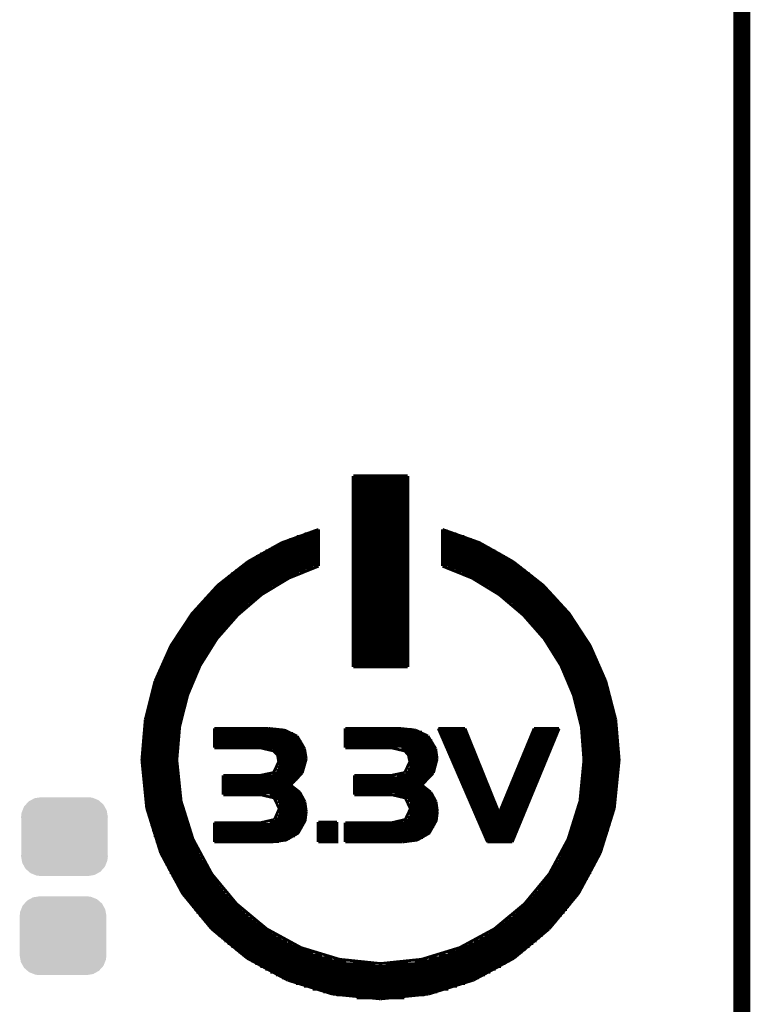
# Model space of a CAD drawing. Extents: x -0.05 to 0.95, y -0.15 to 1.37.
# Tile 27 of 28: x 0.7 to 0.95, y 0.76 to 1.1. Entities that reach past the tile are written whole.
import ezdxf

# ---------------------------------------------------------------- set-up
doc = ezdxf.new("R2010")
doc.units = 0
doc.layers.get('0').update_dxf_attribs({"linetype": 'CONTINUOUS'})
for name, color, linetype in [('ST67W_CLICK_V101_GKO', 5, 'CONTINUOUS'), ('ST67W_CLICK_V101_GTO', 14, 'CONTINUOUS'), ('ST67W_CLICK_V101_GTS', 12, 'CONTINUOUS')]:
    doc.layers.add(name, color=color, linetype=linetype)

# ---------------------------------------------------------------- blocks, each defined once
blk = doc.blocks.new('CUSTOM_70')
for points in [[(-0.0092, 0.01369), (-0.00825, 0.01385), (0.00976, 0.01369), (0.00825, 0.01385)], [(-0.01475, 0.00922), (-0.01419, 0.01059), (0.01485, 0.00922), (0.01409, 0.01059)], [(-0.01419, 0.01059), (-0.01358, 0.01127), (0.01409, 0.01059), (0.01371, 0.01127)], [(-0.01358, 0.01127), (-0.01263, 0.01234), (0.01371, 0.01127), (0.01249, 0.01234)], [(-0.01263, 0.01234), (-0.01175, 0.01282), (0.01249, 0.01234), (0.01194, 0.01282)], [(-0.01175, 0.01282), (-0.01057, 0.01347), (0.01194, 0.01282), (0.01032, 0.01347)], [(-0.01057, 0.01347), (-0.0092, 0.01369), (0.01032, 0.01347), (0.00976, 0.01369)], [(-0.01525, 0.0069), (-0.01508, 0.00841), (0.01525, 0.0069), (0.01499, 0.00841)], [(-0.01508, 0.00841), (-0.01475, 0.00922), (0.01499, 0.00841), (0.01485, 0.00922)], [(-0.0152, 0.00607), (-0.01525, 0.0069), (0.0152, 0.00607), (0.01525, 0.0069)], [(-0.0152, -0.00607), (-0.0152, 0.00607), (0.0152, -0.00607), (0.0152, 0.00607)], [(-0.01525, -0.0069), (-0.0152, -0.00607), (0.01525, -0.0069), (0.0152, -0.00607)], [(-0.01499, -0.00841), (-0.01525, -0.0069), (0.01508, -0.00841), (0.01525, -0.0069)], [(-0.01485, -0.00922), (-0.01499, -0.00841), (0.01475, -0.00922), (0.01508, -0.00841)], [(-0.01409, -0.01059), (-0.01485, -0.00922), (0.01419, -0.01059), (0.01475, -0.00922)], [(-0.01371, -0.01127), (-0.01409, -0.01059), (0.01358, -0.01127), (0.01419, -0.01059)], [(-0.01249, -0.01234), (-0.01371, -0.01127), (0.01263, -0.01234), (0.01358, -0.01127)], [(-0.01194, -0.01282), (-0.01249, -0.01234), (0.01175, -0.01282), (0.01263, -0.01234)], [(-0.01032, -0.01347), (-0.01194, -0.01282), (0.01057, -0.01347), (0.01175, -0.01282)], [(-0.00976, -0.01369), (-0.01032, -0.01347), (0.0092, -0.01369), (0.01057, -0.01347)], [(-0.00825, -0.01385), (-0.00976, -0.01369), (0.00825, -0.01385), (0.0092, -0.01369)]]:
    blk.add_solid(points)

msp = doc.modelspace()

# ---------------------------------------------------------------- linework, layer by layer
at = {"layer": 'ST67W_CLICK_V101_GKO', "const_width": 0.006}
msp.add_lwpolyline([(0.95, -0.05), (0.95, 1.278)], dxfattribs=at)
at = {"layer": 'ST67W_CLICK_V101_GTO', "const_width": 0.001}
for points in [[(0.8134, 0.9427), (0.8326, 0.9427)], [(0.8134, 0.8756), (0.8134, 0.9427)], [(0.8134, 0.9423), (0.8326, 0.9423)], [(0.8134, 0.9413), (0.8326, 0.9413)], [(0.8134, 0.9403), (0.8326, 0.9403)], [(0.8326, 0.8756), (0.8326, 0.9427)], [(0.8134, 0.9393), (0.8326, 0.9393)], [(0.8134, 0.9383), (0.8326, 0.9383)], [(0.8134, 0.9373), (0.8326, 0.9373)], [(0.8134, 0.9363), (0.8326, 0.9363)], [(0.8134, 0.9353), (0.8326, 0.9353)], [(0.8134, 0.9343), (0.8326, 0.9343)], [(0.8134, 0.9333), (0.8326, 0.9333)], [(0.8134, 0.9323), (0.8326, 0.9323)], [(0.8134, 0.9313), (0.8326, 0.9313)], [(0.8134, 0.9303), (0.8326, 0.9303)], [(0.8134, 0.9293), (0.8326, 0.9293)], [(0.8134, 0.9283), (0.8326, 0.9283)], [(0.8134, 0.9273), (0.8326, 0.9273)], [(0.7764, 0.9126), (0.7882, 0.9192), (0.8012, 0.9239)], [(0.7995, 0.9234), (0.8012, 0.9234)], [(0.8012, 0.911), (0.8012, 0.9239)], [(0.8134, 0.9263), (0.8326, 0.9263)], [(0.8134, 0.9253), (0.8326, 0.9253)], [(0.8134, 0.9243), (0.8326, 0.9243)], [(0.8134, 0.9233), (0.8326, 0.9233)], [(0.8448, 0.9239), (0.8577, 0.9193), (0.8696, 0.9126)], [(0.8448, 0.911), (0.8448, 0.9239)], [(0.8448, 0.9234), (0.8465, 0.9234)], [(0.791, 0.9204), (0.8012, 0.9204)], [(0.7935, 0.9214), (0.8012, 0.9214)], [(0.7963, 0.9224), (0.8012, 0.9224)], [(0.8134, 0.9223), (0.8326, 0.9223)], [(0.8134, 0.9213), (0.8326, 0.9213)], [(0.8134, 0.9203), (0.8326, 0.9203)], [(0.8448, 0.9224), (0.8497, 0.9224)], [(0.8448, 0.9214), (0.8525, 0.9214)], [(0.8448, 0.9204), (0.855, 0.9204)], [(0.7826, 0.9164), (0.8012, 0.9164)], [(0.7845, 0.9174), (0.8012, 0.9174)], [(0.7865, 0.9184), (0.8012, 0.9184)], [(0.7886, 0.9194), (0.8012, 0.9194)], [(0.8134, 0.9193), (0.8326, 0.9193)], [(0.8134, 0.9183), (0.8326, 0.9183)], [(0.8134, 0.9173), (0.8326, 0.9173)], [(0.8134, 0.9163), (0.8326, 0.9163)], [(0.8448, 0.9194), (0.8573, 0.9194)], [(0.8448, 0.9184), (0.8595, 0.9184)], [(0.8448, 0.9174), (0.8615, 0.9174)], [(0.8448, 0.9164), (0.8634, 0.9164)], [(0.7437, 0.8706), (0.7493, 0.8831), (0.7567, 0.8943), (0.7658, 0.9043), (0.7764, 0.9126)], [(0.7776, 0.9134), (0.8012, 0.9134)], [(0.7792, 0.9144), (0.8012, 0.9144)], [(0.7808, 0.9154), (0.8012, 0.9154)], [(0.8134, 0.9153), (0.8326, 0.9153)], [(0.8134, 0.9143), (0.8326, 0.9143)], [(0.8134, 0.9133), (0.8326, 0.9133)], [(0.8448, 0.9154), (0.8651, 0.9154)], [(0.8448, 0.9144), (0.8668, 0.9144)], [(0.8448, 0.9134), (0.8684, 0.9134)], [(0.8696, 0.9126), (0.8802, 0.9043), (0.8893, 0.8944), (0.8967, 0.8831), (0.9022, 0.8706)], [(0.7719, 0.9094), (0.7967, 0.9094)], [(0.7732, 0.9104), (0.7994, 0.9104)], [(0.7746, 0.9114), (0.8012, 0.9114)], [(0.7761, 0.9124), (0.8012, 0.9124)], [(0.7908, 0.9068), (0.8012, 0.911)], [(0.8134, 0.9123), (0.8326, 0.9123)], [(0.8134, 0.9113), (0.8326, 0.9113)], [(0.8134, 0.9103), (0.8326, 0.9103)], [(0.8134, 0.9093), (0.8326, 0.9093)], [(0.8448, 0.9124), (0.8699, 0.9124)], [(0.8448, 0.9114), (0.8714, 0.9114)], [(0.8448, 0.911), (0.8552, 0.9068)], [(0.8466, 0.9104), (0.8727, 0.9104)], [(0.8493, 0.9094), (0.8741, 0.9094)], [(0.7682, 0.9064), (0.7901, 0.9064)], [(0.7694, 0.9074), (0.7921, 0.9074)], [(0.7706, 0.9084), (0.7943, 0.9084)], [(0.7812, 0.901), (0.7908, 0.9068)], [(0.8134, 0.9083), (0.8326, 0.9083)], [(0.8134, 0.9073), (0.8326, 0.9073)], [(0.8134, 0.9063), (0.8326, 0.9063)], [(0.8517, 0.9084), (0.8754, 0.9084)], [(0.8539, 0.9074), (0.8766, 0.9074)], [(0.8552, 0.9068), (0.8647, 0.901)], [(0.8559, 0.9064), (0.8778, 0.9064)], [(0.7639, 0.9024), (0.7833, 0.9024)], [(0.7649, 0.9034), (0.7849, 0.9034)], [(0.766, 0.9044), (0.7865, 0.9044)], [(0.7671, 0.9054), (0.7882, 0.9054)], [(0.8134, 0.9053), (0.8326, 0.9053)], [(0.8134, 0.9043), (0.8326, 0.9043)], [(0.8134, 0.9033), (0.8326, 0.9033)], [(0.8134, 0.9023), (0.8326, 0.9023)], [(0.8577, 0.9054), (0.8789, 0.9054)], [(0.8595, 0.9044), (0.88, 0.9044)], [(0.8611, 0.9034), (0.8811, 0.9034)], [(0.8626, 0.9024), (0.8821, 0.9024)], [(0.761, 0.8994), (0.7792, 0.8994)], [(0.7619, 0.9004), (0.7805, 0.9004)], [(0.7629, 0.9014), (0.7819, 0.9014)], [(0.7728, 0.8938), (0.7812, 0.901)], [(0.8134, 0.9013), (0.8326, 0.9013)], [(0.8134, 0.9003), (0.8326, 0.9003)], [(0.8134, 0.8993), (0.8326, 0.8993)], [(0.8641, 0.9014), (0.8831, 0.9014)], [(0.8647, 0.901), (0.8732, 0.8938)], [(0.8655, 0.9004), (0.884, 0.9004)], [(0.8668, 0.8994), (0.885, 0.8994)], [(0.7576, 0.8954), (0.7744, 0.8954)], [(0.7584, 0.8964), (0.7756, 0.8964)], [(0.7592, 0.8974), (0.7767, 0.8974)], [(0.7601, 0.8984), (0.7779, 0.8984)], [(0.8134, 0.8983), (0.8326, 0.8983)], [(0.8134, 0.8973), (0.8326, 0.8973)], [(0.8134, 0.8963), (0.8326, 0.8963)], [(0.8134, 0.8953), (0.8326, 0.8953)], [(0.8681, 0.8984), (0.8859, 0.8984)], [(0.8693, 0.8974), (0.8868, 0.8974)], [(0.8704, 0.8964), (0.8876, 0.8964)], [(0.8715, 0.8954), (0.8884, 0.8954)], [(0.7552, 0.8924), (0.7714, 0.8924)], [(0.756, 0.8934), (0.7724, 0.8934)], [(0.7568, 0.8944), (0.7734, 0.8944)], [(0.7655, 0.8855), (0.7728, 0.8938)], [(0.8134, 0.8943), (0.8326, 0.8943)], [(0.8134, 0.8933), (0.8326, 0.8933)], [(0.8134, 0.8923), (0.8326, 0.8923)], [(0.8726, 0.8944), (0.8892, 0.8944)], [(0.8732, 0.8938), (0.8805, 0.8855)], [(0.8736, 0.8934), (0.89, 0.8934)], [(0.8746, 0.8924), (0.8907, 0.8924)], [(0.7525, 0.8884), (0.7678, 0.8884)], [(0.7531, 0.8894), (0.7687, 0.8894)], [(0.7538, 0.8904), (0.7695, 0.8904)], [(0.7545, 0.8914), (0.7704, 0.8914)], [(0.8134, 0.8913), (0.8326, 0.8913)], [(0.8134, 0.8903), (0.8326, 0.8903)], [(0.8134, 0.8893), (0.8326, 0.8893)], [(0.8755, 0.8914), (0.8914, 0.8914)], [(0.8764, 0.8904), (0.8921, 0.8904)], [(0.8773, 0.8894), (0.8928, 0.8894)], [(0.8782, 0.8884), (0.8935, 0.8884)], [(0.7506, 0.8854), (0.7655, 0.8854)], [(0.7512, 0.8864), (0.7662, 0.8864)], [(0.7518, 0.8874), (0.767, 0.8874)], [(0.7596, 0.8761), (0.7655, 0.8855)], [(0.8134, 0.8883), (0.8326, 0.8883)], [(0.8134, 0.8873), (0.8326, 0.8873)], [(0.8134, 0.8863), (0.8326, 0.8863)], [(0.8134, 0.8853), (0.8326, 0.8853)], [(0.879, 0.8874), (0.8941, 0.8874)], [(0.8798, 0.8864), (0.8947, 0.8864)], [(0.8805, 0.8855), (0.8864, 0.8761)], [(0.8805, 0.8854), (0.8953, 0.8854)], [(0.7489, 0.8824), (0.7634, 0.8824)], [(0.7495, 0.8834), (0.764, 0.8834)], [(0.75, 0.8844), (0.7647, 0.8844)], [(0.8134, 0.8843), (0.8326, 0.8843)], [(0.8134, 0.8833), (0.8326, 0.8833)], [(0.8134, 0.8823), (0.8326, 0.8823)], [(0.8812, 0.8844), (0.8959, 0.8844)], [(0.8819, 0.8834), (0.8965, 0.8834)], [(0.8826, 0.8824), (0.897, 0.8824)], [(0.7469, 0.8784), (0.7609, 0.8784)], [(0.7474, 0.8794), (0.7615, 0.8794)], [(0.7479, 0.8804), (0.7621, 0.8804)], [(0.7484, 0.8814), (0.7627, 0.8814)], [(0.8134, 0.8813), (0.8326, 0.8813)], [(0.8134, 0.8803), (0.8326, 0.8803)], [(0.8134, 0.8793), (0.8326, 0.8793)], [(0.8134, 0.8783), (0.8326, 0.8783)], [(0.8833, 0.8814), (0.8976, 0.8814)], [(0.8839, 0.8804), (0.8981, 0.8804)], [(0.8845, 0.8794), (0.8986, 0.8794)], [(0.8851, 0.8784), (0.899, 0.8784)], [(0.7456, 0.8754), (0.7593, 0.8754)], [(0.746, 0.8764), (0.7598, 0.8764)], [(0.7465, 0.8774), (0.7603, 0.8774)], [(0.7552, 0.8657), (0.7596, 0.8761)], [(0.8134, 0.8773), (0.8326, 0.8773)], [(0.8134, 0.8763), (0.8326, 0.8763)], [(0.8134, 0.8756), (0.8326, 0.8756)], [(0.8857, 0.8774), (0.8995, 0.8774)], [(0.8862, 0.8764), (0.8999, 0.8764)], [(0.8864, 0.8761), (0.8908, 0.8657)], [(0.8867, 0.8754), (0.9004, 0.8754)], [(0.744, 0.8714), (0.7574, 0.8714)], [(0.7444, 0.8724), (0.7578, 0.8724)], [(0.7448, 0.8734), (0.7583, 0.8734)], [(0.7452, 0.8744), (0.7588, 0.8744)], [(0.8872, 0.8744), (0.9008, 0.8744)], [(0.8877, 0.8734), (0.9012, 0.8734)], [(0.8882, 0.8724), (0.9016, 0.8724)], [(0.8886, 0.8714), (0.9019, 0.8714)], [(0.7403, 0.8571), (0.7437, 0.8706)], [(0.743, 0.8684), (0.7561, 0.8684)], [(0.7433, 0.8694), (0.7565, 0.8694)], [(0.7437, 0.8704), (0.7569, 0.8704)], [(0.889, 0.8704), (0.9023, 0.8704)], [(0.8895, 0.8694), (0.9026, 0.8694)], [(0.8898, 0.8684), (0.903, 0.8684)], [(0.9022, 0.8706), (0.9057, 0.8571)], [(0.7418, 0.8644), (0.7547, 0.8644)], [(0.7421, 0.8654), (0.7551, 0.8654)], [(0.7424, 0.8664), (0.7554, 0.8664)], [(0.7427, 0.8674), (0.7558, 0.8674)], [(0.7524, 0.8546), (0.7552, 0.8657)], [(0.8902, 0.8674), (0.9033, 0.8674)], [(0.8906, 0.8664), (0.9036, 0.8664)], [(0.8908, 0.8657), (0.8936, 0.8546)], [(0.8909, 0.8654), (0.9039, 0.8654)], [(0.8912, 0.8644), (0.9041, 0.8644)], [(0.7411, 0.8614), (0.7539, 0.8614)], [(0.7413, 0.8624), (0.7541, 0.8624)], [(0.7416, 0.8634), (0.7544, 0.8634)], [(0.8915, 0.8634), (0.9044, 0.8634)], [(0.8918, 0.8624), (0.9046, 0.8624)], [(0.8921, 0.8614), (0.9049, 0.8614)], [(0.7403, 0.8574), (0.7529, 0.8574)], [(0.7405, 0.8584), (0.7531, 0.8584)], [(0.7407, 0.8594), (0.7534, 0.8594)], [(0.7409, 0.8604), (0.7536, 0.8604)], [(0.8924, 0.8604), (0.9051, 0.8604)], [(0.8926, 0.8594), (0.9053, 0.8594)], [(0.8928, 0.8584), (0.9055, 0.8584)], [(0.8931, 0.8574), (0.9057, 0.8574)], [(0.7391, 0.8429), (0.7403, 0.8571)], [(0.7398, 0.8544), (0.7524, 0.8544)], [(0.74, 0.8554), (0.7525, 0.8554)], [(0.7401, 0.8564), (0.7527, 0.8564)], [(0.7514, 0.8429), (0.7524, 0.8546)], [(0.7646, 0.854), (0.7836, 0.854)], [(0.7646, 0.8472), (0.7646, 0.854)], [(0.7836, 0.854), (0.7893, 0.8534)], [(0.8106, 0.854), (0.8297, 0.854)], [(0.8106, 0.8472), (0.8106, 0.854)], [(0.8297, 0.854), (0.8354, 0.8534)], [(0.8433, 0.854), (0.8606, 0.8141)], [(0.8433, 0.854), (0.8527, 0.854)], [(0.8527, 0.854), (0.8647, 0.8243)], [(0.8647, 0.8243), (0.877, 0.854)], [(0.8693, 0.8141), (0.8858, 0.854)], [(0.877, 0.854), (0.8858, 0.854)], [(0.8933, 0.8564), (0.9058, 0.8564)], [(0.8934, 0.8554), (0.906, 0.8554)], [(0.8936, 0.8546), (0.8945, 0.8429)], [(0.8936, 0.8544), (0.9061, 0.8544)], [(0.9057, 0.8571), (0.9069, 0.8429)], [(0.7394, 0.8504), (0.7518, 0.8504)], [(0.7395, 0.8514), (0.7519, 0.8514)], [(0.7396, 0.8524), (0.7521, 0.8524)], [(0.7397, 0.8534), (0.7522, 0.8534)], [(0.7646, 0.8533), (0.7898, 0.8533)], [(0.7646, 0.8523), (0.7922, 0.8523)], [(0.7646, 0.8513), (0.7937, 0.8513)], [(0.7646, 0.8503), (0.7946, 0.8503)], [(0.7893, 0.8534), (0.7937, 0.8513)], [(0.7937, 0.8513), (0.7963, 0.8469)], [(0.8106, 0.8537), (0.834, 0.8537)], [(0.8106, 0.8527), (0.8376, 0.8527)], [(0.8106, 0.8517), (0.8393, 0.8517)], [(0.8106, 0.8507), (0.8404, 0.8507)], [(0.8354, 0.8534), (0.8397, 0.8513)], [(0.8397, 0.8513), (0.8424, 0.8469)], [(0.8436, 0.8533), (0.853, 0.8533)], [(0.844, 0.8523), (0.8534, 0.8523)], [(0.8444, 0.8513), (0.8538, 0.8513)], [(0.8449, 0.8503), (0.8542, 0.8503)], [(0.8754, 0.8503), (0.8843, 0.8503)], [(0.8758, 0.8513), (0.8847, 0.8513)], [(0.8763, 0.8523), (0.8851, 0.8523)], [(0.8767, 0.8533), (0.8856, 0.8533)], [(0.8938, 0.8534), (0.9063, 0.8534)], [(0.8939, 0.8524), (0.9064, 0.8524)], [(0.894, 0.8514), (0.9065, 0.8514)], [(0.8941, 0.8504), (0.9066, 0.8504)], [(0.7392, 0.8484), (0.7517, 0.8484)], [(0.7392, 0.8474), (0.7516, 0.8474)], [(0.7393, 0.8494), (0.7517, 0.8494)], [(0.7646, 0.8493), (0.7953, 0.8493)], [(0.7646, 0.8483), (0.7958, 0.8483)], [(0.7646, 0.8473), (0.7962, 0.8473)], [(0.7646, 0.8472), (0.7807, 0.8472), (0.7854, 0.8461), (0.7868, 0.8447), (0.7872, 0.8423)], [(0.7963, 0.8469), (0.7969, 0.8433)], [(0.8106, 0.8497), (0.8412, 0.8497)], [(0.8106, 0.8487), (0.8417, 0.8487)], [(0.8106, 0.8477), (0.8421, 0.8477)], [(0.8106, 0.8472), (0.8268, 0.8472)], [(0.8268, 0.8472), (0.8315, 0.8461), (0.8328, 0.8447), (0.8333, 0.8423)], [(0.8424, 0.8469), (0.8429, 0.8433)], [(0.8453, 0.8493), (0.8546, 0.8493)], [(0.8457, 0.8483), (0.855, 0.8483)], [(0.8462, 0.8473), (0.8554, 0.8473)], [(0.8742, 0.8473), (0.8831, 0.8473)], [(0.8746, 0.8483), (0.8835, 0.8483)], [(0.875, 0.8493), (0.8839, 0.8493)], [(0.8942, 0.8494), (0.9067, 0.8494)], [(0.8943, 0.8484), (0.9067, 0.8484)], [(0.8944, 0.8474), (0.9068, 0.8474)], [(0.7391, 0.8464), (0.7515, 0.8464)], [(0.7391, 0.8454), (0.7515, 0.8454)], [(0.7391, 0.8444), (0.7515, 0.8444)], [(0.7391, 0.8434), (0.7514, 0.8434)], [(0.7851, 0.8463), (0.7965, 0.8463)], [(0.7864, 0.8453), (0.7967, 0.8453)], [(0.7869, 0.8443), (0.7968, 0.8443)], [(0.8303, 0.8467), (0.8424, 0.8467)], [(0.8321, 0.8457), (0.8427, 0.8457)], [(0.8328, 0.8447), (0.8428, 0.8447)], [(0.8332, 0.8437), (0.8429, 0.8437)], [(0.8466, 0.8463), (0.8558, 0.8463)], [(0.847, 0.8453), (0.8562, 0.8453)], [(0.8475, 0.8443), (0.8566, 0.8443)], [(0.873, 0.8443), (0.8818, 0.8443)], [(0.8734, 0.8453), (0.8822, 0.8453)], [(0.8738, 0.8463), (0.8826, 0.8463)], [(0.8944, 0.8464), (0.9068, 0.8464)], [(0.8945, 0.8454), (0.9069, 0.8454)], [(0.8945, 0.8444), (0.9069, 0.8444)], [(0.8945, 0.8434), (0.9069, 0.8434)], [(0.7391, 0.8429), (0.7408, 0.826)], [(0.7391, 0.8424), (0.7514, 0.8424)], [(0.7391, 0.8414), (0.7515, 0.8414)], [(0.7391, 0.8404), (0.7515, 0.8404)], [(0.7514, 0.8429), (0.7529, 0.8285)], [(0.7854, 0.8385), (0.7872, 0.8423)], [(0.7869, 0.8403), (0.7964, 0.8403)], [(0.7872, 0.8433), (0.7969, 0.8433)], [(0.7872, 0.8423), (0.7968, 0.8423)], [(0.7872, 0.8413), (0.7967, 0.8413)], [(0.7955, 0.8384), (0.7969, 0.8433)], [(0.8315, 0.8385), (0.8333, 0.8423)], [(0.8331, 0.8407), (0.8426, 0.8407)], [(0.8333, 0.8427), (0.8429, 0.8427)], [(0.8333, 0.8417), (0.8428, 0.8417)], [(0.8416, 0.8384), (0.8429, 0.8433)], [(0.8479, 0.8433), (0.857, 0.8433)], [(0.8483, 0.8423), (0.8574, 0.8423)], [(0.8488, 0.8413), (0.8578, 0.8413)], [(0.8492, 0.8403), (0.8582, 0.8403)], [(0.8713, 0.8403), (0.8802, 0.8403)], [(0.8717, 0.8413), (0.8806, 0.8413)], [(0.8721, 0.8423), (0.881, 0.8423)], [(0.8725, 0.8433), (0.8814, 0.8433)], [(0.8931, 0.8285), (0.8945, 0.8429)], [(0.8945, 0.8424), (0.9069, 0.8424)], [(0.8945, 0.8414), (0.9069, 0.8414)], [(0.8945, 0.8404), (0.9069, 0.8404)], [(0.9052, 0.826), (0.9069, 0.8429)], [(0.7391, 0.8394), (0.7515, 0.8394)], [(0.7392, 0.8384), (0.7516, 0.8384)], [(0.7392, 0.8374), (0.7516, 0.8374)], [(0.7677, 0.8375), (0.7807, 0.8375)], [(0.7677, 0.8307), (0.7677, 0.8375)], [(0.7677, 0.8373), (0.7947, 0.8373)], [(0.7807, 0.8375), (0.7854, 0.8385)], [(0.785, 0.8383), (0.7954, 0.8383)], [(0.7864, 0.8393), (0.796, 0.8393)], [(0.7914, 0.8341), (0.7955, 0.8384)], [(0.8138, 0.8375), (0.8268, 0.8375)], [(0.8138, 0.8307), (0.8138, 0.8375)], [(0.8138, 0.8367), (0.8403, 0.8367)], [(0.8268, 0.8375), (0.8315, 0.8385)], [(0.8288, 0.8377), (0.8411, 0.8377)], [(0.8317, 0.8387), (0.8417, 0.8387)], [(0.8327, 0.8397), (0.8422, 0.8397)], [(0.8375, 0.8341), (0.8416, 0.8384)], [(0.8496, 0.8393), (0.8586, 0.8393)], [(0.8501, 0.8383), (0.859, 0.8383)], [(0.8505, 0.8373), (0.8594, 0.8373)], [(0.8701, 0.8373), (0.8789, 0.8373)], [(0.8705, 0.8383), (0.8793, 0.8383)], [(0.8709, 0.8393), (0.8797, 0.8393)], [(0.8943, 0.8374), (0.9067, 0.8374)], [(0.8944, 0.8394), (0.9068, 0.8394)], [(0.8944, 0.8384), (0.9068, 0.8384)], [(0.7393, 0.8364), (0.7517, 0.8364)], [(0.7394, 0.8354), (0.7518, 0.8354)], [(0.7395, 0.8344), (0.7519, 0.8344)], [(0.7396, 0.8334), (0.7521, 0.8334)], [(0.7677, 0.8363), (0.7939, 0.8363)], [(0.7677, 0.8353), (0.7929, 0.8353)], [(0.7677, 0.8343), (0.7917, 0.8343)], [(0.7677, 0.8333), (0.7926, 0.8333)], [(0.7914, 0.8341), (0.7946, 0.8316)], [(0.8138, 0.8357), (0.8393, 0.8357)], [(0.8138, 0.8347), (0.8382, 0.8347)], [(0.8138, 0.8337), (0.8381, 0.8337)], [(0.8375, 0.8341), (0.8407, 0.8316)], [(0.8509, 0.8363), (0.8598, 0.8363)], [(0.8514, 0.8353), (0.8603, 0.8353)], [(0.8518, 0.8343), (0.8607, 0.8343)], [(0.8523, 0.8333), (0.8611, 0.8333)], [(0.8684, 0.8333), (0.8772, 0.8333)], [(0.8688, 0.8343), (0.8777, 0.8343)], [(0.8692, 0.8353), (0.8781, 0.8353)], [(0.8697, 0.8363), (0.8785, 0.8363)], [(0.8939, 0.8334), (0.9064, 0.8334)], [(0.894, 0.8344), (0.9065, 0.8344)], [(0.8941, 0.8354), (0.9066, 0.8354)], [(0.8942, 0.8364), (0.9067, 0.8364)], [(0.7397, 0.8324), (0.7522, 0.8324)], [(0.7398, 0.8314), (0.7524, 0.8314)], [(0.74, 0.8304), (0.7525, 0.8304)], [(0.7677, 0.8323), (0.7939, 0.8323)], [(0.7677, 0.8313), (0.7949, 0.8313)], [(0.7677, 0.8307), (0.7809, 0.8307), (0.7856, 0.8296), (0.7874, 0.8258)], [(0.784, 0.8303), (0.7956, 0.8303)], [(0.7946, 0.8316), (0.7964, 0.8283)], [(0.8138, 0.8327), (0.8395, 0.8327)], [(0.8138, 0.8317), (0.8406, 0.8317)], [(0.8138, 0.8307), (0.827, 0.8307)], [(0.827, 0.8307), (0.8317, 0.8296), (0.8335, 0.8258)], [(0.8279, 0.8307), (0.8414, 0.8307)], [(0.8316, 0.8297), (0.842, 0.8297)], [(0.8407, 0.8316), (0.8425, 0.8283)], [(0.8527, 0.8323), (0.8615, 0.8323)], [(0.8531, 0.8313), (0.8619, 0.8313)], [(0.8536, 0.8303), (0.8623, 0.8303)], [(0.8672, 0.8303), (0.876, 0.8303)], [(0.8676, 0.8313), (0.8764, 0.8313)], [(0.868, 0.8323), (0.8768, 0.8323)], [(0.8934, 0.8304), (0.906, 0.8304)], [(0.8936, 0.8314), (0.9061, 0.8314)], [(0.8938, 0.8324), (0.9063, 0.8324)], [(0.7401, 0.8294), (0.7527, 0.8294)], [(0.7403, 0.8284), (0.7529, 0.8284)], [(0.7405, 0.8274), (0.7531, 0.8274)], [(0.7407, 0.8264), (0.7534, 0.8264)], [(0.7529, 0.8285), (0.7571, 0.8151), (0.7637, 0.8029), (0.7724, 0.7924), (0.783, 0.7836), (0.7951, 0.777), (0.8086, 0.7729)], [(0.786, 0.8293), (0.7961, 0.8293)], [(0.7869, 0.8283), (0.7964, 0.8283)], [(0.7873, 0.8273), (0.7967, 0.8273)], [(0.7874, 0.8263), (0.7969, 0.8263)], [(0.7964, 0.8283), (0.7969, 0.8248)], [(0.8327, 0.8287), (0.8424, 0.8287)], [(0.8332, 0.8277), (0.8427, 0.8277)], [(0.8334, 0.8267), (0.8429, 0.8267)], [(0.8374, 0.7729), (0.8508, 0.777), (0.863, 0.7836), (0.8736, 0.7924), (0.8823, 0.8029), (0.8889, 0.8151), (0.8931, 0.8285)], [(0.8425, 0.8283), (0.843, 0.8248)], [(0.854, 0.8293), (0.8627, 0.8293)], [(0.8544, 0.8283), (0.8631, 0.8283)], [(0.8549, 0.8273), (0.8635, 0.8273)], [(0.8553, 0.8263), (0.8639, 0.8263)], [(0.8655, 0.8263), (0.8743, 0.8263)], [(0.8659, 0.8273), (0.8747, 0.8273)], [(0.8664, 0.8283), (0.8752, 0.8283)], [(0.8668, 0.8293), (0.8756, 0.8293)], [(0.8926, 0.8264), (0.9053, 0.8264)], [(0.8928, 0.8274), (0.9055, 0.8274)], [(0.8931, 0.8284), (0.9057, 0.8284)], [(0.8933, 0.8294), (0.9058, 0.8294)], [(0.7408, 0.826), (0.7457, 0.8103)], [(0.7409, 0.8254), (0.7536, 0.8254)], [(0.7411, 0.8244), (0.7539, 0.8244)], [(0.7413, 0.8234), (0.7541, 0.8234)], [(0.7646, 0.8141), (0.7845, 0.8141), (0.7898, 0.8148), (0.794, 0.8172), (0.7965, 0.8216), (0.7969, 0.8248)], [(0.7857, 0.822), (0.7874, 0.8258)], [(0.7869, 0.8233), (0.7969, 0.8233)], [(0.7873, 0.8243), (0.7969, 0.8243)], [(0.7874, 0.8253), (0.7969, 0.8253)], [(0.8306, 0.8141), (0.8359, 0.8148), (0.8401, 0.8172), (0.8426, 0.8216), (0.843, 0.8248)], [(0.8317, 0.822), (0.8335, 0.8258)], [(0.8326, 0.8227), (0.8428, 0.8227)], [(0.8331, 0.8237), (0.843, 0.8237)], [(0.8334, 0.8247), (0.843, 0.8247)], [(0.8335, 0.8257), (0.843, 0.8257)], [(0.8557, 0.8253), (0.8643, 0.8253)], [(0.8562, 0.8243), (0.8647, 0.8243)], [(0.8566, 0.8233), (0.8731, 0.8233)], [(0.8647, 0.8243), (0.8735, 0.8243)], [(0.8651, 0.8253), (0.8739, 0.8253)], [(0.8918, 0.8234), (0.9046, 0.8234)], [(0.8921, 0.8244), (0.9049, 0.8244)], [(0.8924, 0.8254), (0.9051, 0.8254)], [(0.9003, 0.8103), (0.9052, 0.826)], [(0.7416, 0.8224), (0.7544, 0.8224)], [(0.7418, 0.8214), (0.7547, 0.8214)], [(0.7421, 0.8204), (0.7551, 0.8204)], [(0.7424, 0.8194), (0.7554, 0.8194)], [(0.7646, 0.8141), (0.7646, 0.8209)], [(0.7646, 0.8209), (0.7809, 0.8209)], [(0.7646, 0.8203), (0.7961, 0.8203)], [(0.7646, 0.8193), (0.7956, 0.8193)], [(0.7809, 0.8209), (0.7857, 0.822)], [(0.784, 0.8213), (0.7964, 0.8213)], [(0.7861, 0.8223), (0.7967, 0.8223)], [(0.8011, 0.8141), (0.8011, 0.8211)], [(0.8011, 0.8141), (0.8077, 0.8141), (0.8077, 0.8211)], [(0.8011, 0.8211), (0.8077, 0.8211)], [(0.8011, 0.8203), (0.8077, 0.8203)], [(0.8011, 0.8193), (0.8077, 0.8193)], [(0.8106, 0.8209), (0.827, 0.8209)], [(0.8106, 0.8141), (0.8106, 0.8209)], [(0.8106, 0.8207), (0.8423, 0.8207)], [(0.8106, 0.8197), (0.8419, 0.8197)], [(0.827, 0.8209), (0.8317, 0.822)], [(0.8311, 0.8217), (0.8426, 0.8217)], [(0.857, 0.8223), (0.8727, 0.8223)], [(0.8575, 0.8213), (0.8722, 0.8213)], [(0.8579, 0.8203), (0.8718, 0.8203)], [(0.8583, 0.8193), (0.8714, 0.8193)], [(0.8906, 0.8194), (0.9036, 0.8194)], [(0.8909, 0.8204), (0.9039, 0.8204)], [(0.8912, 0.8214), (0.9041, 0.8214)], [(0.8915, 0.8224), (0.9044, 0.8224)], [(0.7427, 0.8184), (0.7558, 0.8184)], [(0.743, 0.8174), (0.7561, 0.8174)], [(0.7433, 0.8164), (0.7565, 0.8164)], [(0.7646, 0.8183), (0.795, 0.8183)], [(0.7646, 0.8173), (0.7941, 0.8173)], [(0.7646, 0.8163), (0.7929, 0.8163)], [(0.8011, 0.8183), (0.8077, 0.8183)], [(0.8011, 0.8173), (0.8077, 0.8173)], [(0.8011, 0.8163), (0.8077, 0.8163)], [(0.8106, 0.8187), (0.8413, 0.8187)], [(0.8106, 0.8177), (0.8405, 0.8177)], [(0.8106, 0.8167), (0.8394, 0.8167)], [(0.8588, 0.8183), (0.871, 0.8183)], [(0.8592, 0.8173), (0.8706, 0.8173)], [(0.8596, 0.8163), (0.8702, 0.8163)], [(0.8895, 0.8164), (0.9026, 0.8164)], [(0.8898, 0.8174), (0.903, 0.8174)], [(0.8902, 0.8184), (0.9033, 0.8184)], [(0.7437, 0.8154), (0.7569, 0.8154)], [(0.744, 0.8144), (0.7574, 0.8144)], [(0.7444, 0.8134), (0.7578, 0.8134)], [(0.7448, 0.8124), (0.7583, 0.8124)], [(0.7646, 0.8153), (0.7911, 0.8153)], [(0.7646, 0.8143), (0.7873, 0.8143)], [(0.8011, 0.8153), (0.8077, 0.8153)], [(0.8011, 0.8143), (0.8077, 0.8143)], [(0.8106, 0.8157), (0.8379, 0.8157)], [(0.8106, 0.8147), (0.8353, 0.8147)], [(0.8106, 0.8141), (0.8306, 0.8141)], [(0.8601, 0.8153), (0.8698, 0.8153)], [(0.8605, 0.8143), (0.8693, 0.8143)], [(0.8606, 0.8141), (0.8693, 0.8141)], [(0.8877, 0.8124), (0.9012, 0.8124)], [(0.8882, 0.8134), (0.9016, 0.8134)], [(0.8886, 0.8144), (0.9019, 0.8144)], [(0.889, 0.8154), (0.9023, 0.8154)], [(0.7452, 0.8114), (0.7587, 0.8114)], [(0.7456, 0.8104), (0.7592, 0.8104)], [(0.7457, 0.8103), (0.7534, 0.796)], [(0.746, 0.8094), (0.7598, 0.8094)], [(0.8862, 0.8094), (0.9, 0.8094)], [(0.8867, 0.8104), (0.9004, 0.8104)], [(0.8872, 0.8114), (0.9008, 0.8114)], [(0.8926, 0.796), (0.9003, 0.8103)], [(0.7465, 0.8084), (0.7603, 0.8084)], [(0.7469, 0.8074), (0.7609, 0.8074)], [(0.7474, 0.8064), (0.7615, 0.8064)], [(0.7479, 0.8054), (0.7621, 0.8054)], [(0.8839, 0.8054), (0.8981, 0.8054)], [(0.8845, 0.8064), (0.8986, 0.8064)], [(0.8851, 0.8074), (0.8991, 0.8074)], [(0.8857, 0.8084), (0.8995, 0.8084)], [(0.7484, 0.8044), (0.7627, 0.8044)], [(0.7489, 0.8034), (0.7633, 0.8034)], [(0.7495, 0.8024), (0.764, 0.8024)], [(0.882, 0.8024), (0.8965, 0.8024)], [(0.8826, 0.8034), (0.8971, 0.8034)], [(0.8833, 0.8044), (0.8976, 0.8044)], [(0.75, 0.8014), (0.7647, 0.8014)], [(0.7506, 0.8004), (0.7654, 0.8004)], [(0.7512, 0.7994), (0.7662, 0.7994)], [(0.8798, 0.7994), (0.8948, 0.7994)], [(0.8805, 0.8004), (0.8954, 0.8004)], [(0.8813, 0.8014), (0.8959, 0.8014)], [(0.7518, 0.7984), (0.767, 0.7984)], [(0.7525, 0.7974), (0.7678, 0.7974)], [(0.7531, 0.7964), (0.7686, 0.7964)], [(0.7534, 0.796), (0.7636, 0.7836)], [(0.7538, 0.7954), (0.7695, 0.7954)], [(0.8765, 0.7954), (0.8922, 0.7954)], [(0.8773, 0.7964), (0.8929, 0.7964)], [(0.8782, 0.7974), (0.8935, 0.7974)], [(0.879, 0.7984), (0.8942, 0.7984)], [(0.8823, 0.7836), (0.8926, 0.796)], [(0.7545, 0.7944), (0.7704, 0.7944)], [(0.7552, 0.7934), (0.7714, 0.7934)], [(0.756, 0.7924), (0.7723, 0.7924)], [(0.8736, 0.7924), (0.89, 0.7924)], [(0.8746, 0.7934), (0.8908, 0.7934)], [(0.8755, 0.7944), (0.8915, 0.7944)], [(0.7567, 0.7914), (0.7734, 0.7914)], [(0.7575, 0.7904), (0.7744, 0.7904)], [(0.7583, 0.7894), (0.7755, 0.7894)], [(0.7592, 0.7884), (0.7767, 0.7884)], [(0.8693, 0.7884), (0.8868, 0.7884)], [(0.8704, 0.7894), (0.8877, 0.7894)], [(0.8715, 0.7904), (0.8885, 0.7904)], [(0.8726, 0.7914), (0.8893, 0.7914)], [(0.76, 0.7874), (0.7779, 0.7874)], [(0.7609, 0.7864), (0.7792, 0.7864)], [(0.7619, 0.7854), (0.7805, 0.7854)], [(0.8655, 0.7854), (0.8841, 0.7854)], [(0.8668, 0.7864), (0.885, 0.7864)], [(0.8681, 0.7874), (0.8859, 0.7874)], [(0.7628, 0.7844), (0.7819, 0.7844)], [(0.7636, 0.7836), (0.7761, 0.7733)], [(0.7638, 0.7834), (0.7833, 0.7834)], [(0.7648, 0.7824), (0.7849, 0.7824)], [(0.7659, 0.7814), (0.7865, 0.7814)], [(0.8595, 0.7814), (0.8801, 0.7814)], [(0.8611, 0.7824), (0.8811, 0.7824)], [(0.8627, 0.7834), (0.8822, 0.7834)], [(0.8641, 0.7844), (0.8832, 0.7844)], [(0.8699, 0.7733), (0.8823, 0.7836)], [(0.767, 0.7804), (0.7882, 0.7804)], [(0.7681, 0.7794), (0.7901, 0.7794)], [(0.7693, 0.7784), (0.7921, 0.7784)], [(0.8539, 0.7784), (0.8767, 0.7784)], [(0.8559, 0.7794), (0.8779, 0.7794)], [(0.8577, 0.7804), (0.879, 0.7804)], [(0.7705, 0.7774), (0.7943, 0.7774)], [(0.7718, 0.7764), (0.7967, 0.7764)], [(0.7731, 0.7754), (0.7994, 0.7754)], [(0.7745, 0.7744), (0.8024, 0.7744)], [(0.8436, 0.7744), (0.8715, 0.7744)], [(0.8466, 0.7754), (0.8729, 0.7754)], [(0.8493, 0.7764), (0.8742, 0.7764)], [(0.8517, 0.7774), (0.8754, 0.7774)], [(0.7759, 0.7734), (0.8061, 0.7734)], [(0.7761, 0.7733), (0.7903, 0.7656)], [(0.7775, 0.7724), (0.811, 0.7724)], [(0.779, 0.7714), (0.8212, 0.7714)], [(0.8086, 0.7729), (0.823, 0.7714), (0.8374, 0.7729)], [(0.8248, 0.7714), (0.8669, 0.7714)], [(0.835, 0.7724), (0.8685, 0.7724)], [(0.8399, 0.7734), (0.87, 0.7734)], [(0.8557, 0.7656), (0.8699, 0.7733)], [(0.7807, 0.7704), (0.8653, 0.7704)], [(0.7825, 0.7694), (0.8635, 0.7694)], [(0.7843, 0.7684), (0.8616, 0.7684)], [(0.7863, 0.7674), (0.8597, 0.7674)], [(0.7884, 0.7664), (0.8575, 0.7664)], [(0.7903, 0.7656), (0.8061, 0.7607)], [(0.7908, 0.7654), (0.8552, 0.7654)], [(0.7933, 0.7644), (0.8527, 0.7644)], [(0.8399, 0.7607), (0.8557, 0.7656)], [(0.7961, 0.7634), (0.8499, 0.7634)], [(0.7992, 0.7624), (0.8468, 0.7624)], [(0.8029, 0.7614), (0.843, 0.7614)], [(0.8061, 0.7607), (0.823, 0.759)], [(0.8076, 0.7604), (0.8384, 0.7604)], [(0.823, 0.759), (0.8399, 0.7607)], [(0.8146, 0.7594), (0.8314, 0.7594)]]:
    msp.add_lwpolyline(points, dxfattribs=at)

# ---------------------------------------------------------------- block references
at = {"layer": 'ST67W_CLICK_V101_GTS'}
for p in [(0.7119, 0.816), (0.7114, 0.7812)]:
    msp.add_blockref('CUSTOM_70', p, dxfattribs=at)

doc.saveas('drawing.dxf')
